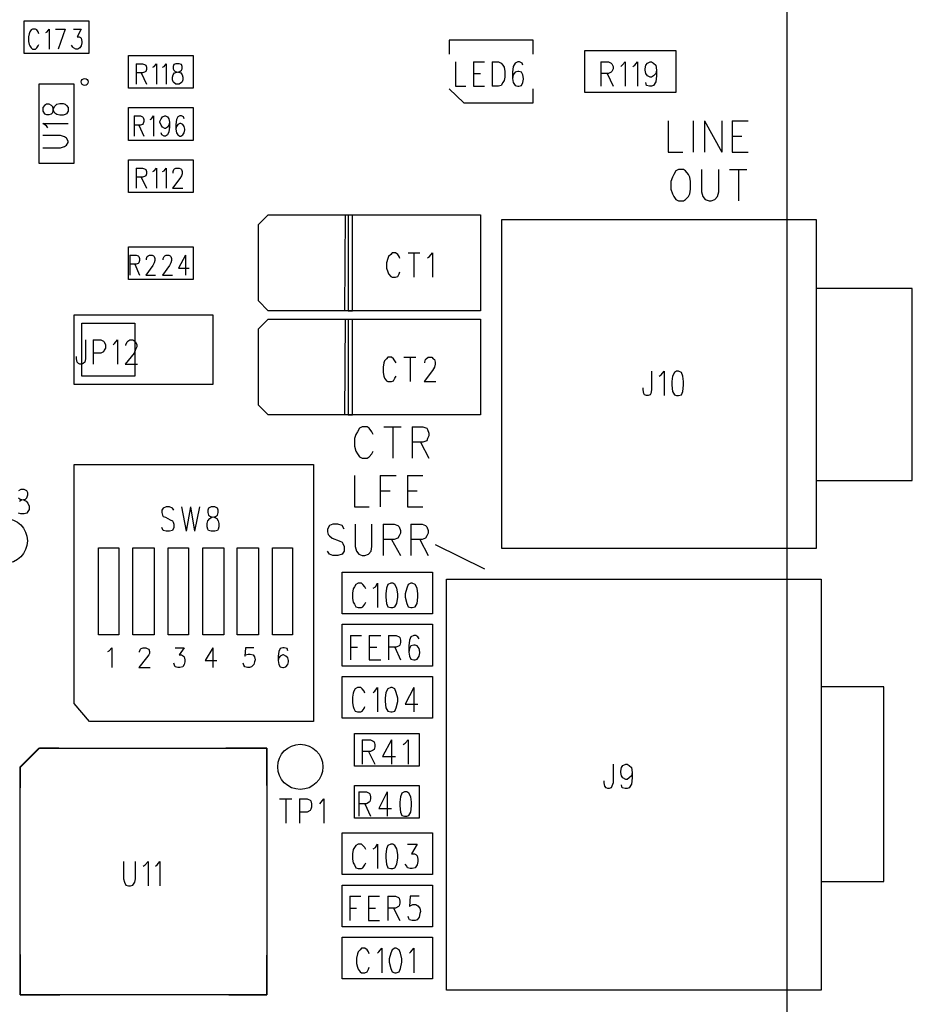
# Model space of a CAD drawing. Extents: x 11.9 to 28.1, y 10.8 to 21.2.
# Tile 36 of 53: x 22.3 to 23.6, y 15.7 to 17.2. Entities that reach past the tile are written whole.
import ezdxf

# ---------------------------------------------------------------- set-up
doc = ezdxf.new("R2010")
doc.units = 0
doc.header["$MEASUREMENT"] = 0
doc.layers.add('LAYNR1', color=2, linetype='Continuous')

msp = doc.modelspace()

# ---------------------------------------------------------------- linework, layer by layer
at = {"layer": 'LAYNR1', "color": 7}
for points in [[(23.448, 14.641), (23.448, 20.041)], [(22.351, 17.164), (22.444, 17.164)], [(22.351, 17.117), (22.351, 17.164)], [(22.444, 17.164), (22.444, 17.117)], [(22.369, 17.151), (22.367, 17.152), (22.363, 17.152), (22.361, 17.151), (22.359, 17.148), (22.358, 17.145)], [(22.372, 17.145), (22.371, 17.148), (22.369, 17.151)], [(22.382, 17.147), (22.384, 17.148), (22.387, 17.152), (22.387, 17.123)], [(22.396, 17.152), (22.41, 17.152)], [(22.41, 17.152), (22.4, 17.123)], [(22.422, 17.152), (22.433, 17.152), (22.427, 17.141), (22.43, 17.141), (22.432, 17.14), (22.433, 17.139), (22.434, 17.134), (22.434, 17.132), (22.433, 17.128), (22.431, 17.125), (22.428, 17.123), (22.425, 17.123), (22.422, 17.125), (22.421, 17.126), (22.419, 17.129)], [(22.358, 17.145), (22.357, 17.141), (22.357, 17.134), (22.358, 17.13)], [(23.083, 17.136), (22.962, 17.136)], [(22.962, 17.136), (22.962, 17.116)], [(23.083, 17.116), (23.083, 17.136)], [(22.358, 17.13), (22.359, 17.128), (22.361, 17.125), (22.363, 17.123), (22.367, 17.123), (22.369, 17.125)], [(22.369, 17.125), (22.371, 17.128), (22.372, 17.13)], [(23.157, 17.121), (23.288, 17.121)], [(23.157, 17.061), (23.157, 17.121)], [(23.288, 17.121), (23.288, 17.061)], [(22.444, 17.117), (22.351, 17.117)], [(22.501, 17.067), (22.501, 17.114)], [(22.501, 17.114), (22.594, 17.114)], [(22.594, 17.114), (22.594, 17.067)], [(22.512, 17.102), (22.512, 17.073)], [(22.512, 17.102), (22.521, 17.102), (22.524, 17.101), (22.526, 17.1), (22.527, 17.097), (22.527, 17.094), (22.526, 17.091), (22.524, 17.09), (22.521, 17.089), (22.512, 17.089)], [(22.536, 17.097), (22.538, 17.098), (22.541, 17.102), (22.541, 17.073)], [(22.55, 17.097), (22.552, 17.098), (22.555, 17.102), (22.555, 17.073)], [(22.564, 17.083), (22.565, 17.086), (22.567, 17.089), (22.571, 17.09), (22.575, 17.091), (22.577, 17.093), (22.578, 17.095), (22.578, 17.098), (22.577, 17.101), (22.574, 17.102), (22.569, 17.102)], [(22.569, 17.102), (22.566, 17.101), (22.565, 17.098), (22.565, 17.095), (22.566, 17.093), (22.568, 17.091), (22.573, 17.09), (22.576, 17.089)], [(22.971, 17.105), (22.971, 17.07)], [(22.997, 17.105), (22.997, 17.07)], [(22.997, 17.105), (23.013, 17.105)], [(23.024, 17.105), (23.024, 17.07)], [(23.024, 17.105), (23.033, 17.105)], [(23.033, 17.105), (23.037, 17.103)], [(23.037, 17.103), (23.039, 17.1)], [(23.039, 17.1), (23.041, 17.097)], [(23.041, 17.097), (23.042, 17.091)], [(23.054, 17.098), (23.053, 17.09)], [(23.057, 17.103), (23.054, 17.098)], [(23.061, 17.105), (23.057, 17.103)], [(23.063, 17.105), (23.061, 17.105)], [(23.067, 17.103), (23.063, 17.105)], [(23.068, 17.1), (23.067, 17.103)], [(23.18, 17.105), (23.18, 17.07)], [(23.18, 17.105), (23.191, 17.105), (23.195, 17.103), (23.196, 17.102), (23.198, 17.098), (23.198, 17.095), (23.196, 17.091), (23.195, 17.09), (23.191, 17.088), (23.18, 17.088)], [(23.209, 17.098), (23.211, 17.1), (23.215, 17.105), (23.215, 17.07)], [(23.226, 17.098), (23.229, 17.1), (23.233, 17.105), (23.233, 17.07)], [(23.26, 17.093), (23.259, 17.088), (23.256, 17.085), (23.253, 17.083), (23.251, 17.083), (23.247, 17.085), (23.245, 17.088), (23.244, 17.093), (23.244, 17.095), (23.245, 17.1), (23.247, 17.103), (23.251, 17.105), (23.253, 17.105), (23.256, 17.103), (23.259, 17.1), (23.26, 17.093), (23.26, 17.085), (23.259, 17.076), (23.256, 17.071), (23.253, 17.07), (23.25, 17.07), (23.246, 17.071), (23.245, 17.075)], [(22.519, 17.089), (22.527, 17.073)], [(22.576, 17.089), (22.578, 17.086), (22.579, 17.083), (22.579, 17.079), (22.578, 17.076), (22.577, 17.075), (22.574, 17.073), (22.569, 17.073), (22.566, 17.075), (22.565, 17.076), (22.564, 17.079)], [(22.564, 17.079), (22.564, 17.083)], [(22.997, 17.088), (23.007, 17.088)], [(23.041, 17.078), (23.039, 17.075)], [(23.042, 17.083), (23.041, 17.078)], [(23.042, 17.091), (23.042, 17.083)], [(23.053, 17.09), (23.053, 17.081)], [(23.054, 17.086), (23.053, 17.081)], [(23.053, 17.081), (23.054, 17.075)], [(23.057, 17.09), (23.054, 17.086)], [(23.061, 17.091), (23.057, 17.09)], [(23.062, 17.091), (23.061, 17.091)], [(23.066, 17.09), (23.062, 17.091)], [(23.068, 17.086), (23.066, 17.09)], [(23.069, 17.081), (23.068, 17.086)], [(23.068, 17.075), (23.069, 17.08)], [(23.069, 17.08), (23.069, 17.081)], [(23.189, 17.088), (23.198, 17.07)], [(22.372, 17.073), (22.372, 16.959)], [(22.423, 17.073), (22.372, 17.073)], [(22.423, 16.959), (22.423, 17.073)], [(22.594, 17.067), (22.501, 17.067)], [(22.962, 17.066), (22.983, 17.046)], [(22.971, 17.07), (22.986, 17.07)], [(22.997, 17.07), (23.013, 17.07)], [(23.033, 17.07), (23.024, 17.07)], [(23.037, 17.071), (23.033, 17.07)], [(23.039, 17.075), (23.037, 17.071)], [(23.054, 17.075), (23.057, 17.071)], [(23.057, 17.071), (23.061, 17.07)], [(23.061, 17.07), (23.062, 17.07)], [(23.062, 17.07), (23.066, 17.071)], [(23.066, 17.071), (23.068, 17.075)], [(23.083, 17.046), (23.083, 17.066)], [(23.288, 17.061), (23.157, 17.061)], [(22.501, 17.039), (22.594, 17.039)], [(22.501, 16.992), (22.501, 17.039)], [(22.594, 17.039), (22.594, 16.992)], [(22.983, 17.046), (23.083, 17.046)], [(22.509, 17.027), (22.509, 16.998)], [(22.509, 17.027), (22.518, 17.027), (22.521, 17.026), (22.522, 17.025), (22.523, 17.022), (22.523, 17.019), (22.522, 17.016), (22.521, 17.015), (22.518, 17.014), (22.509, 17.014)], [(22.532, 17.022), (22.534, 17.023), (22.537, 17.027), (22.537, 16.998)], [(22.56, 17.018), (22.559, 17.014), (22.557, 17.011), (22.554, 17.009), (22.553, 17.009), (22.55, 17.011), (22.548, 17.014), (22.546, 17.018), (22.546, 17.019), (22.548, 17.023), (22.55, 17.026), (22.553, 17.027), (22.554, 17.027), (22.557, 17.026), (22.559, 17.023), (22.56, 17.018), (22.56, 17.011), (22.559, 17.004), (22.557, 17), (22.554, 16.998), (22.552, 16.998), (22.549, 17), (22.548, 17.003)], [(22.581, 17.023), (22.58, 17.026), (22.577, 17.027), (22.575, 17.027), (22.572, 17.026), (22.57, 17.022), (22.569, 17.015), (22.569, 17.008), (22.57, 17.003), (22.572, 17), (22.575, 16.998), (22.576, 16.998), (22.579, 17), (22.581, 17.003), (22.582, 17.007), (22.582, 17.008), (22.581, 17.012), (22.579, 17.015), (22.576, 17.016), (22.575, 17.016), (22.572, 17.015), (22.57, 17.012), (22.569, 17.008)], [(22.385, 17.01), (22.383, 17.013), (22.378, 17.016), (22.414, 17.016)], [(22.516, 17.014), (22.523, 16.998)], [(23.277, 17.02), (23.277, 16.975)], [(23.313, 17.02), (23.313, 16.975)], [(23.329, 17.02), (23.329, 16.975)], [(23.329, 17.02), (23.354, 16.975)], [(23.354, 17.02), (23.354, 16.975)], [(23.369, 17.02), (23.369, 16.975)], [(23.369, 17.02), (23.392, 17.02)], [(22.378, 16.981), (22.403, 16.981), (22.409, 16.983), (22.412, 16.985), (22.414, 16.989), (22.414, 16.991), (22.412, 16.995), (22.409, 16.997), (22.403, 16.999), (22.378, 16.999)], [(23.369, 16.998), (23.383, 16.998)], [(22.594, 16.992), (22.501, 16.992)], [(22.501, 16.964), (22.594, 16.964)], [(22.501, 16.917), (22.501, 16.964)], [(22.594, 16.964), (22.594, 16.917)], [(23.277, 16.975), (23.298, 16.975)], [(23.369, 16.975), (23.392, 16.975)], [(22.372, 16.959), (22.423, 16.959)], [(22.512, 16.952), (22.512, 16.923)], [(22.512, 16.952), (22.521, 16.952), (22.524, 16.951), (22.526, 16.95), (22.527, 16.947), (22.527, 16.944), (22.526, 16.941), (22.524, 16.94), (22.521, 16.939), (22.512, 16.939)], [(22.536, 16.947), (22.538, 16.948), (22.541, 16.952), (22.541, 16.923)], [(22.55, 16.947), (22.552, 16.948), (22.555, 16.952), (22.555, 16.923)], [(22.576, 16.951), (22.577, 16.95), (22.578, 16.947), (22.578, 16.944), (22.577, 16.941), (22.575, 16.937), (22.564, 16.923)], [(22.565, 16.945), (22.565, 16.947), (22.566, 16.95), (22.567, 16.951), (22.569, 16.952), (22.574, 16.952), (22.576, 16.951)], [(23.292, 16.95), (23.288, 16.948), (23.285, 16.943), (23.283, 16.939)], [(23.308, 16.939), (23.306, 16.943), (23.302, 16.948), (23.299, 16.95), (23.292, 16.95)], [(23.325, 16.95), (23.325, 16.918), (23.327, 16.911), (23.33, 16.907), (23.336, 16.905)], [(23.339, 16.905), (23.344, 16.907), (23.348, 16.911), (23.35, 16.918), (23.35, 16.95)], [(23.365, 16.95), (23.39, 16.95)], [(23.378, 16.95), (23.378, 16.905)], [(22.519, 16.939), (22.527, 16.923)], [(23.283, 16.939), (23.281, 16.933), (23.281, 16.922)], [(23.309, 16.922), (23.309, 16.933), (23.308, 16.939)], [(22.564, 16.923), (22.579, 16.923)], [(23.281, 16.922), (23.283, 16.915), (23.285, 16.911), (23.288, 16.907), (23.292, 16.905)], [(23.299, 16.905), (23.302, 16.907), (23.306, 16.911), (23.308, 16.915), (23.309, 16.922)], [(22.594, 16.917), (22.501, 16.917)], [(23.292, 16.905), (23.299, 16.905)], [(23.336, 16.905), (23.339, 16.905)], [(22.688, 16.871), (22.702, 16.885)], [(22.702, 16.885), (23.007, 16.885)], [(22.812, 16.747), (22.813, 16.885)], [(22.813, 16.885), (22.817, 16.885)], [(22.817, 16.885), (22.817, 16.747)], [(22.823, 16.747), (22.823, 16.885)], [(23.007, 16.885), (23.007, 16.747)], [(22.688, 16.761), (22.688, 16.871)], [(23.038, 16.405), (23.038, 16.878)], [(23.038, 16.878), (23.49, 16.878)], [(23.49, 16.878), (23.49, 16.405)], [(22.501, 16.792), (22.501, 16.839)], [(22.501, 16.839), (22.594, 16.839)], [(22.594, 16.839), (22.594, 16.792)], [(22.503, 16.827), (22.503, 16.798)], [(22.503, 16.827), (22.512, 16.827), (22.515, 16.826), (22.516, 16.825), (22.517, 16.822), (22.517, 16.819), (22.516, 16.816), (22.515, 16.815), (22.512, 16.814), (22.503, 16.814)], [(22.527, 16.82), (22.527, 16.822), (22.528, 16.825), (22.529, 16.826), (22.531, 16.827), (22.535, 16.827), (22.537, 16.826), (22.538, 16.825), (22.539, 16.822), (22.539, 16.819), (22.538, 16.816), (22.536, 16.812), (22.526, 16.798), (22.54, 16.798)], [(22.551, 16.82), (22.551, 16.822), (22.552, 16.825), (22.553, 16.826), (22.555, 16.827), (22.559, 16.827), (22.561, 16.826), (22.562, 16.825), (22.563, 16.822), (22.563, 16.819), (22.562, 16.816), (22.56, 16.812), (22.55, 16.798), (22.564, 16.798)], [(22.583, 16.827), (22.573, 16.808), (22.588, 16.808)], [(22.583, 16.827), (22.583, 16.798)], [(22.891, 16.822), (22.89, 16.825), (22.888, 16.828), (22.885, 16.83), (22.88, 16.83), (22.878, 16.828), (22.875, 16.825), (22.874, 16.822), (22.872, 16.816), (22.872, 16.808), (22.874, 16.803), (22.875, 16.8), (22.878, 16.796), (22.88, 16.795), (22.885, 16.795), (22.888, 16.796), (22.89, 16.8), (22.891, 16.803)], [(22.903, 16.83), (22.92, 16.83)], [(22.911, 16.83), (22.911, 16.795)], [(22.931, 16.823), (22.934, 16.825), (22.938, 16.83), (22.938, 16.795)], [(22.51, 16.814), (22.517, 16.798)], [(22.594, 16.792), (22.501, 16.792)], [(23.628, 16.779), (23.49, 16.779)], [(23.628, 16.503), (23.628, 16.779)], [(22.702, 16.747), (22.688, 16.761)], [(22.423, 16.741), (22.622, 16.741)], [(22.423, 16.641), (22.423, 16.741)], [(22.622, 16.741), (22.622, 16.641)], [(23.007, 16.747), (22.702, 16.747)], [(22.817, 16.747), (22.823, 16.747)], [(22.434, 16.729), (22.51, 16.729)], [(22.434, 16.653), (22.434, 16.729)], [(22.51, 16.729), (22.51, 16.653)], [(22.688, 16.721), (22.702, 16.735)], [(22.702, 16.735), (23.007, 16.735)], [(22.812, 16.597), (22.813, 16.735)], [(22.813, 16.735), (22.817, 16.735)], [(22.817, 16.735), (22.817, 16.597)], [(22.823, 16.597), (22.823, 16.735)], [(23.007, 16.735), (23.007, 16.597)], [(22.688, 16.611), (22.688, 16.721)], [(22.439, 16.705), (22.439, 16.678), (22.438, 16.673), (22.436, 16.671), (22.434, 16.67), (22.431, 16.67), (22.429, 16.671), (22.427, 16.673), (22.426, 16.678), (22.426, 16.681)], [(22.45, 16.705), (22.45, 16.67)], [(22.45, 16.705), (22.461, 16.705), (22.465, 16.703), (22.466, 16.702), (22.468, 16.698), (22.468, 16.693), (22.466, 16.69), (22.465, 16.688), (22.461, 16.686), (22.45, 16.686)], [(22.479, 16.698), (22.481, 16.7), (22.485, 16.705), (22.485, 16.67)], [(22.497, 16.697), (22.497, 16.698), (22.499, 16.702), (22.5, 16.703), (22.503, 16.705), (22.507, 16.705), (22.51, 16.703), (22.511, 16.702), (22.513, 16.698), (22.513, 16.695), (22.511, 16.691), (22.509, 16.686), (22.496, 16.67), (22.514, 16.67)], [(22.868, 16.672), (22.867, 16.666)], [(22.869, 16.675), (22.868, 16.672)], [(22.872, 16.678), (22.869, 16.675)], [(22.874, 16.68), (22.872, 16.678)], [(22.879, 16.68), (22.874, 16.68)], [(22.882, 16.678), (22.879, 16.68)], [(22.884, 16.675), (22.882, 16.678)], [(22.886, 16.672), (22.884, 16.675)], [(22.897, 16.68), (22.914, 16.68)], [(22.906, 16.68), (22.906, 16.645)], [(22.927, 16.673), (22.928, 16.677)], [(22.927, 16.672), (22.927, 16.673)], [(22.928, 16.677), (22.929, 16.678)], [(22.929, 16.678), (22.932, 16.68)], [(22.932, 16.68), (22.937, 16.68)], [(22.937, 16.68), (22.939, 16.678)], [(22.939, 16.678), (22.941, 16.677)], [(22.941, 16.677), (22.942, 16.673)], [(22.942, 16.67), (22.941, 16.666)], [(22.942, 16.673), (22.942, 16.67)], [(22.51, 16.653), (22.434, 16.653)], [(22.867, 16.666), (22.867, 16.658)], [(22.867, 16.658), (22.868, 16.653)], [(22.868, 16.653), (22.869, 16.65)], [(22.884, 16.65), (22.886, 16.653)], [(22.938, 16.661), (22.926, 16.645)], [(22.941, 16.666), (22.938, 16.661)], [(23.253, 16.66), (23.253, 16.633)], [(23.264, 16.653), (23.267, 16.655)], [(23.267, 16.655), (23.271, 16.66)], [(23.271, 16.66), (23.271, 16.625)], [(23.283, 16.653), (23.282, 16.645)], [(23.286, 16.658), (23.283, 16.653)], [(23.289, 16.66), (23.286, 16.658)], [(23.292, 16.66), (23.289, 16.66)], [(23.296, 16.658), (23.292, 16.66)], [(23.298, 16.653), (23.296, 16.658)], [(23.299, 16.645), (23.298, 16.653)], [(22.622, 16.641), (22.423, 16.641)], [(22.869, 16.65), (22.872, 16.646)], [(22.872, 16.646), (22.874, 16.645)], [(22.874, 16.645), (22.879, 16.645)], [(22.879, 16.645), (22.882, 16.646)], [(22.882, 16.646), (22.884, 16.65)], [(22.926, 16.645), (22.943, 16.645)], [(23.282, 16.645), (23.282, 16.64)], [(23.282, 16.64), (23.283, 16.631)], [(23.298, 16.631), (23.299, 16.64)], [(23.299, 16.64), (23.299, 16.645)], [(23.241, 16.633), (23.241, 16.636)], [(23.242, 16.628), (23.241, 16.633)], [(23.243, 16.626), (23.242, 16.628)], [(23.246, 16.625), (23.243, 16.626)], [(23.248, 16.625), (23.246, 16.625)], [(23.251, 16.626), (23.248, 16.625)], [(23.252, 16.628), (23.251, 16.626)], [(23.253, 16.633), (23.252, 16.628)], [(23.283, 16.631), (23.286, 16.626)], [(23.286, 16.626), (23.289, 16.625)], [(23.289, 16.625), (23.292, 16.625)], [(23.292, 16.625), (23.296, 16.626)], [(23.296, 16.626), (23.298, 16.631)], [(22.702, 16.597), (22.688, 16.611)], [(23.007, 16.597), (22.702, 16.597)], [(22.817, 16.597), (22.823, 16.597)], [(22.828, 16.569), (22.826, 16.563), (22.826, 16.552)], [(22.853, 16.569), (22.851, 16.573), (22.847, 16.578), (22.844, 16.58), (22.837, 16.58), (22.833, 16.578), (22.83, 16.573), (22.828, 16.569)], [(22.868, 16.58), (22.893, 16.58)], [(22.881, 16.58), (22.881, 16.535)], [(22.909, 16.58), (22.909, 16.535)], [(22.909, 16.58), (22.924, 16.58), (22.93, 16.578), (22.931, 16.576), (22.933, 16.571), (22.933, 16.567), (22.931, 16.563), (22.93, 16.56), (22.924, 16.558), (22.909, 16.558)], [(22.921, 16.558), (22.933, 16.535)], [(22.826, 16.552), (22.828, 16.545), (22.83, 16.541), (22.833, 16.537), (22.837, 16.535)], [(22.844, 16.535), (22.847, 16.537), (22.851, 16.541), (22.853, 16.545)], [(22.423, 16.526), (22.767, 16.526)], [(22.423, 16.182), (22.423, 16.526)], [(22.767, 16.526), (22.767, 16.156)], [(22.837, 16.535), (22.844, 16.535)], [(22.826, 16.51), (22.826, 16.465)], [(22.863, 16.51), (22.863, 16.465)], [(22.863, 16.51), (22.886, 16.51)], [(22.902, 16.51), (22.902, 16.465)], [(22.902, 16.51), (22.924, 16.51)], [(23.49, 16.503), (23.628, 16.503)], [(22.344, 16.473), (22.347, 16.475), (22.353, 16.476), (22.355, 16.478), (22.356, 16.482), (22.356, 16.485), (22.355, 16.488), (22.351, 16.49), (22.346, 16.49), (22.346, 16.49), (22.343, 16.488)], [(22.863, 16.488), (22.877, 16.488)], [(22.902, 16.488), (22.916, 16.488)], [(22.343, 16.478), (22.345, 16.476), (22.35, 16.475), (22.354, 16.473), (22.356, 16.47), (22.358, 16.466), (22.358, 16.461), (22.356, 16.458), (22.355, 16.456), (22.351, 16.455), (22.346, 16.455), (22.343, 16.456)], [(22.566, 16.46), (22.564, 16.463), (22.56, 16.465), (22.555, 16.465), (22.551, 16.463), (22.549, 16.46), (22.549, 16.457), (22.55, 16.453), (22.551, 16.451), (22.554, 16.45), (22.561, 16.446), (22.564, 16.445), (22.565, 16.443), (22.566, 16.44), (22.566, 16.435), (22.564, 16.431), (22.56, 16.43), (22.555, 16.43), (22.551, 16.431), (22.549, 16.435)], [(22.577, 16.465), (22.584, 16.43)], [(22.59, 16.465), (22.584, 16.43)], [(22.59, 16.465), (22.596, 16.43)], [(22.603, 16.465), (22.596, 16.43)], [(22.826, 16.465), (22.847, 16.465)], [(22.902, 16.465), (22.924, 16.465)], [(22.811, 16.433), (22.808, 16.438), (22.802, 16.44), (22.795, 16.44), (22.79, 16.438), (22.787, 16.433), (22.787, 16.429)], [(22.827, 16.44), (22.827, 16.408), (22.829, 16.401), (22.832, 16.397), (22.837, 16.395)], [(22.841, 16.395), (22.846, 16.397), (22.85, 16.401), (22.851, 16.408), (22.851, 16.44)], [(22.867, 16.44), (22.867, 16.395)], [(22.867, 16.44), (22.883, 16.44), (22.888, 16.438), (22.89, 16.436), (22.892, 16.431), (22.892, 16.427), (22.89, 16.423), (22.888, 16.42), (22.883, 16.418), (22.867, 16.418)], [(22.907, 16.44), (22.907, 16.395)], [(22.907, 16.44), (22.923, 16.44), (22.928, 16.438), (22.93, 16.436), (22.932, 16.431), (22.932, 16.427), (22.93, 16.423), (22.928, 16.42), (22.923, 16.418), (22.907, 16.418)], [(22.787, 16.429), (22.788, 16.425), (22.79, 16.423), (22.794, 16.42), (22.804, 16.416), (22.808, 16.414), (22.809, 16.412)], [(22.809, 16.412), (22.811, 16.408), (22.811, 16.401), (22.808, 16.397), (22.802, 16.395)], [(22.879, 16.418), (22.892, 16.395)], [(22.92, 16.418), (22.932, 16.395)], [(22.458, 16.406), (22.487, 16.406)], [(22.458, 16.281), (22.458, 16.406)], [(22.487, 16.406), (22.487, 16.281)], [(22.507, 16.406), (22.538, 16.406)], [(22.507, 16.281), (22.507, 16.406)], [(22.538, 16.406), (22.538, 16.281)], [(22.558, 16.406), (22.587, 16.406)], [(22.558, 16.281), (22.558, 16.406)], [(22.587, 16.406), (22.587, 16.281)], [(22.608, 16.406), (22.638, 16.406)], [(22.608, 16.281), (22.608, 16.406)], [(22.638, 16.406), (22.638, 16.281)], [(22.657, 16.406), (22.688, 16.406)], [(22.657, 16.281), (22.657, 16.406)], [(22.688, 16.406), (22.688, 16.281)], [(22.708, 16.406), (22.737, 16.406)], [(22.708, 16.281), (22.708, 16.406)], [(22.737, 16.406), (22.737, 16.281)], [(22.795, 16.395), (22.79, 16.397), (22.787, 16.401)], [(22.942, 16.411), (23.013, 16.376)], [(23.49, 16.405), (23.038, 16.405)], [(22.802, 16.395), (22.795, 16.395)], [(22.837, 16.395), (22.841, 16.395)], [(22.808, 16.311), (22.808, 16.371)], [(22.808, 16.371), (22.938, 16.371)], [(22.938, 16.371), (22.938, 16.311)], [(22.831, 16.355), (22.828, 16.353)], [(22.836, 16.355), (22.831, 16.355)], [(22.838, 16.353), (22.836, 16.355)], [(22.856, 16.35), (22.859, 16.355)], [(22.859, 16.355), (22.859, 16.32)], [(22.878, 16.355), (22.874, 16.353)], [(22.881, 16.355), (22.878, 16.355)], [(22.884, 16.353), (22.881, 16.355)], [(22.907, 16.355), (22.903, 16.353)], [(22.909, 16.355), (22.907, 16.355)], [(22.913, 16.353), (22.909, 16.355)], [(22.958, 15.77), (22.958, 16.361)], [(22.958, 16.361), (23.497, 16.361)], [(23.497, 16.361), (23.497, 15.77)], [(22.824, 16.347), (22.823, 16.341)], [(22.823, 16.341), (22.823, 16.333)], [(22.826, 16.35), (22.824, 16.347)], [(22.828, 16.353), (22.826, 16.35)], [(22.841, 16.35), (22.838, 16.353)], [(22.842, 16.347), (22.841, 16.35)], [(22.853, 16.348), (22.856, 16.35)], [(22.872, 16.348), (22.871, 16.34)], [(22.874, 16.353), (22.872, 16.348)], [(22.887, 16.348), (22.884, 16.353)], [(22.888, 16.34), (22.887, 16.348)], [(22.901, 16.348), (22.899, 16.34)], [(22.903, 16.353), (22.901, 16.348)], [(22.916, 16.348), (22.913, 16.353)], [(22.917, 16.34), (22.916, 16.348)], [(22.823, 16.333), (22.824, 16.328)], [(22.824, 16.328), (22.826, 16.325)], [(22.841, 16.325), (22.842, 16.328)], [(22.871, 16.34), (22.871, 16.335)], [(22.871, 16.335), (22.872, 16.326)], [(22.887, 16.326), (22.888, 16.335)], [(22.888, 16.335), (22.888, 16.34)], [(22.899, 16.34), (22.899, 16.335)], [(22.899, 16.335), (22.901, 16.326)], [(22.916, 16.326), (22.917, 16.335)], [(22.917, 16.335), (22.917, 16.34)], [(22.826, 16.325), (22.828, 16.321)], [(22.828, 16.321), (22.831, 16.32)], [(22.831, 16.32), (22.836, 16.32)], [(22.836, 16.32), (22.838, 16.321)], [(22.838, 16.321), (22.841, 16.325)], [(22.872, 16.326), (22.874, 16.321)], [(22.874, 16.321), (22.878, 16.32)], [(22.878, 16.32), (22.881, 16.32)], [(22.881, 16.32), (22.884, 16.321)], [(22.884, 16.321), (22.887, 16.326)], [(22.901, 16.326), (22.903, 16.321)], [(22.903, 16.321), (22.907, 16.32)], [(22.907, 16.32), (22.909, 16.32)], [(22.909, 16.32), (22.913, 16.321)], [(22.913, 16.321), (22.916, 16.326)], [(22.938, 16.311), (22.808, 16.311)], [(22.808, 16.296), (22.938, 16.296)], [(22.808, 16.236), (22.808, 16.296)], [(22.938, 16.296), (22.938, 16.236)], [(22.487, 16.281), (22.458, 16.281)], [(22.538, 16.281), (22.507, 16.281)], [(22.587, 16.281), (22.558, 16.281)], [(22.638, 16.281), (22.608, 16.281)], [(22.688, 16.281), (22.657, 16.281)], [(22.737, 16.281), (22.708, 16.281)], [(22.82, 16.28), (22.82, 16.245)], [(22.82, 16.28), (22.836, 16.28)], [(22.847, 16.28), (22.847, 16.245)], [(22.847, 16.28), (22.864, 16.28)], [(22.875, 16.28), (22.875, 16.245)], [(22.875, 16.28), (22.886, 16.28), (22.89, 16.278), (22.891, 16.277), (22.892, 16.273), (22.892, 16.27), (22.891, 16.266), (22.89, 16.265), (22.886, 16.263), (22.875, 16.263)], [(22.919, 16.275), (22.917, 16.278), (22.914, 16.28), (22.911, 16.28), (22.907, 16.278), (22.905, 16.273), (22.904, 16.265), (22.904, 16.256), (22.905, 16.25), (22.907, 16.246), (22.911, 16.245), (22.913, 16.245), (22.916, 16.246), (22.919, 16.25), (22.92, 16.255), (22.92, 16.256), (22.919, 16.261), (22.916, 16.265), (22.913, 16.266), (22.911, 16.266), (22.907, 16.265), (22.905, 16.261), (22.904, 16.256)], [(22.471, 16.257), (22.473, 16.258), (22.477, 16.262), (22.477, 16.234)], [(22.517, 16.256), (22.517, 16.257), (22.518, 16.26), (22.519, 16.261), (22.522, 16.262), (22.526, 16.262), (22.528, 16.261), (22.53, 16.26), (22.531, 16.257), (22.531, 16.254), (22.53, 16.252), (22.527, 16.248), (22.516, 16.234)], [(22.568, 16.262), (22.581, 16.262), (22.574, 16.252), (22.577, 16.252), (22.58, 16.25), (22.581, 16.249), (22.582, 16.245)], [(22.622, 16.262), (22.611, 16.244), (22.628, 16.244)], [(22.622, 16.262), (22.622, 16.234)], [(22.681, 16.262), (22.669, 16.262), (22.668, 16.25), (22.669, 16.252), (22.673, 16.253), (22.676, 16.253), (22.68, 16.252), (22.682, 16.249), (22.683, 16.245)], [(22.73, 16.258), (22.729, 16.261), (22.725, 16.262), (22.723, 16.262), (22.719, 16.261), (22.717, 16.257), (22.716, 16.25), (22.716, 16.244), (22.717, 16.238), (22.719, 16.235), (22.723, 16.234)], [(22.82, 16.263), (22.83, 16.263)], [(22.847, 16.263), (22.858, 16.263)], [(22.884, 16.263), (22.892, 16.245)], [(22.582, 16.245), (22.582, 16.242), (22.581, 16.238), (22.579, 16.235), (22.575, 16.234)], [(22.683, 16.245), (22.682, 16.242), (22.681, 16.238), (22.678, 16.235), (22.675, 16.234)], [(22.724, 16.234), (22.727, 16.235), (22.73, 16.238), (22.731, 16.242), (22.731, 16.244), (22.73, 16.248), (22.727, 16.25), (22.724, 16.252), (22.723, 16.252), (22.719, 16.25), (22.717, 16.248), (22.716, 16.244)], [(22.847, 16.245), (22.864, 16.245)], [(22.516, 16.234), (22.532, 16.234)], [(22.572, 16.234), (22.568, 16.235), (22.567, 16.237), (22.566, 16.24)], [(22.575, 16.234), (22.572, 16.234)], [(22.672, 16.234), (22.668, 16.235), (22.667, 16.237), (22.666, 16.24)], [(22.675, 16.234), (22.672, 16.234)], [(22.723, 16.234), (22.724, 16.234)], [(22.938, 16.236), (22.808, 16.236)], [(22.808, 16.161), (22.808, 16.221)], [(22.808, 16.221), (22.938, 16.221)], [(22.938, 16.221), (22.938, 16.161)], [(22.841, 16.197), (22.84, 16.2), (22.837, 16.203), (22.835, 16.205), (22.83, 16.205), (22.827, 16.203), (22.825, 16.2), (22.824, 16.197), (22.823, 16.191), (22.823, 16.183), (22.824, 16.178), (22.825, 16.175), (22.827, 16.171), (22.83, 16.17), (22.835, 16.17), (22.837, 16.171), (22.84, 16.175), (22.841, 16.178)], [(22.853, 16.198), (22.855, 16.2), (22.859, 16.205), (22.859, 16.17)], [(22.911, 16.205), (22.899, 16.181), (22.917, 16.181)], [(22.911, 16.205), (22.911, 16.17)], [(23.587, 16.206), (23.497, 16.206)], [(23.587, 15.926), (23.587, 16.206)], [(22.445, 16.156), (22.423, 16.182)], [(22.938, 16.161), (22.808, 16.161)], [(22.767, 16.156), (22.445, 16.156)], [(22.826, 16.139), (22.919, 16.139)], [(22.826, 16.092), (22.826, 16.139)], [(22.837, 16.13), (22.837, 16.095)], [(22.837, 16.13), (22.849, 16.13), (22.853, 16.128), (22.854, 16.127), (22.855, 16.123), (22.855, 16.12), (22.854, 16.116), (22.853, 16.115), (22.849, 16.113), (22.837, 16.113)], [(22.879, 16.13), (22.866, 16.106), (22.885, 16.106)], [(22.879, 16.13), (22.879, 16.095)], [(22.896, 16.123), (22.899, 16.125), (22.903, 16.13), (22.903, 16.095)], [(22.919, 16.139), (22.919, 16.092)], [(22.373, 16.118), (22.345, 16.09)], [(22.345, 16.091), (22.372, 16.118)], [(22.372, 16.118), (22.7, 16.118)], [(22.401, 16.118), (22.373, 16.118)], [(22.7, 16.118), (22.641, 16.118)], [(22.7, 16.064), (22.7, 16.118)], [(22.7, 16.118), (22.7, 15.763)], [(22.846, 16.113), (22.855, 16.095)], [(22.345, 15.763), (22.345, 16.091)], [(22.345, 16.09), (22.345, 16.061)], [(22.919, 16.092), (22.826, 16.092)], [(23.198, 16.095), (23.198, 16.068), (23.196, 16.063), (23.195, 16.061), (23.192, 16.06), (23.19, 16.06), (23.188, 16.061), (23.186, 16.063), (23.185, 16.068), (23.185, 16.071)], [(23.225, 16.083), (23.224, 16.078), (23.221, 16.075), (23.218, 16.073), (23.216, 16.073), (23.212, 16.075), (23.21, 16.078), (23.209, 16.083), (23.209, 16.085), (23.21, 16.09), (23.212, 16.093), (23.216, 16.095), (23.218, 16.095), (23.221, 16.093), (23.224, 16.09), (23.225, 16.083), (23.225, 16.075), (23.224, 16.066), (23.221, 16.061), (23.218, 16.06), (23.215, 16.06), (23.211, 16.061), (23.21, 16.065)], [(22.826, 16.064), (22.919, 16.064)], [(22.826, 16.017), (22.826, 16.064)], [(22.919, 16.064), (22.919, 16.017)], [(22.718, 16.045), (22.736, 16.045)], [(22.727, 16.045), (22.727, 16.01)], [(22.747, 16.045), (22.747, 16.01)], [(22.747, 16.045), (22.758, 16.045)], [(22.758, 16.045), (22.762, 16.043)], [(22.778, 16.04), (22.782, 16.045)], [(22.782, 16.045), (22.782, 16.01)], [(22.832, 16.055), (22.832, 16.02)], [(22.832, 16.055), (22.843, 16.055)], [(22.843, 16.055), (22.847, 16.053)], [(22.847, 16.053), (22.848, 16.052)], [(22.848, 16.052), (22.849, 16.048)], [(22.849, 16.045), (22.848, 16.041)], [(22.849, 16.048), (22.849, 16.045)], [(22.873, 16.055), (22.861, 16.031)], [(22.873, 16.055), (22.873, 16.02)], [(22.892, 16.048), (22.891, 16.04)], [(22.894, 16.053), (22.892, 16.048)], [(22.898, 16.055), (22.894, 16.053)], [(22.901, 16.055), (22.898, 16.055)], [(22.904, 16.053), (22.901, 16.055)], [(22.907, 16.048), (22.904, 16.053)], [(22.908, 16.04), (22.907, 16.048)], [(22.762, 16.043), (22.763, 16.042)], [(22.763, 16.03), (22.762, 16.028)], [(22.763, 16.042), (22.764, 16.038)], [(22.764, 16.033), (22.763, 16.03)], [(22.764, 16.038), (22.764, 16.033)], [(22.776, 16.038), (22.778, 16.04)], [(22.843, 16.038), (22.832, 16.038)], [(22.841, 16.038), (22.849, 16.02)], [(22.847, 16.04), (22.843, 16.038)], [(22.848, 16.041), (22.847, 16.04)], [(22.861, 16.031), (22.879, 16.031)], [(22.891, 16.04), (22.891, 16.035)], [(22.891, 16.035), (22.892, 16.026)], [(22.907, 16.026), (22.908, 16.035)], [(22.908, 16.035), (22.908, 16.04)], [(22.758, 16.026), (22.747, 16.026)], [(22.762, 16.028), (22.758, 16.026)], [(22.919, 16.017), (22.826, 16.017)], [(22.892, 16.026), (22.894, 16.021)], [(22.894, 16.021), (22.898, 16.02)], [(22.898, 16.02), (22.901, 16.02)], [(22.901, 16.02), (22.904, 16.021)], [(22.904, 16.021), (22.907, 16.026)], [(22.808, 15.936), (22.808, 15.996)], [(22.808, 15.996), (22.938, 15.996)], [(22.938, 15.996), (22.938, 15.936)], [(22.826, 15.975), (22.824, 15.972)], [(22.828, 15.978), (22.826, 15.975)], [(22.831, 15.98), (22.828, 15.978)], [(22.836, 15.98), (22.831, 15.98)], [(22.838, 15.978), (22.836, 15.98)], [(22.841, 15.975), (22.838, 15.978)], [(22.842, 15.972), (22.841, 15.975)], [(22.853, 15.973), (22.856, 15.975)], [(22.856, 15.975), (22.859, 15.98)], [(22.859, 15.98), (22.859, 15.945)], [(22.872, 15.973), (22.871, 15.965)], [(22.874, 15.978), (22.872, 15.973)], [(22.878, 15.98), (22.874, 15.978)], [(22.881, 15.98), (22.878, 15.98)], [(22.884, 15.978), (22.881, 15.98)], [(22.887, 15.973), (22.884, 15.978)], [(22.888, 15.965), (22.887, 15.973)], [(22.902, 15.98), (22.916, 15.98)], [(22.916, 15.98), (22.908, 15.966)], [(22.824, 15.972), (22.823, 15.966)], [(22.823, 15.966), (22.823, 15.958)], [(22.871, 15.965), (22.871, 15.96)], [(22.871, 15.96), (22.872, 15.951)], [(22.887, 15.951), (22.888, 15.96)], [(22.888, 15.96), (22.888, 15.965)], [(22.908, 15.966), (22.912, 15.966)], [(22.912, 15.966), (22.914, 15.965)], [(22.914, 15.965), (22.916, 15.963)], [(22.916, 15.963), (22.917, 15.958)], [(22.494, 15.955), (22.494, 15.93), (22.495, 15.925), (22.497, 15.921), (22.501, 15.92), (22.504, 15.92), (22.507, 15.921), (22.51, 15.925), (22.511, 15.93), (22.511, 15.955)], [(22.522, 15.948), (22.525, 15.95), (22.529, 15.955), (22.529, 15.92)], [(22.54, 15.948), (22.542, 15.95), (22.546, 15.955), (22.546, 15.92)], [(22.823, 15.958), (22.824, 15.953)], [(22.824, 15.953), (22.826, 15.95)], [(22.826, 15.95), (22.828, 15.946)], [(22.828, 15.946), (22.831, 15.945)], [(22.831, 15.945), (22.836, 15.945)], [(22.836, 15.945), (22.838, 15.946)], [(22.838, 15.946), (22.841, 15.95)], [(22.841, 15.95), (22.842, 15.953)], [(22.872, 15.951), (22.874, 15.946)], [(22.874, 15.946), (22.878, 15.945)], [(22.878, 15.945), (22.881, 15.945)], [(22.881, 15.945), (22.884, 15.946)], [(22.884, 15.946), (22.887, 15.951)], [(22.901, 15.948), (22.899, 15.951)], [(22.902, 15.946), (22.901, 15.948)], [(22.906, 15.945), (22.902, 15.946)], [(22.909, 15.945), (22.906, 15.945)], [(22.913, 15.946), (22.909, 15.945)], [(22.916, 15.95), (22.913, 15.946)], [(22.917, 15.955), (22.916, 15.95)], [(22.917, 15.958), (22.917, 15.955)], [(22.938, 15.936), (22.808, 15.936)], [(22.808, 15.921), (22.938, 15.921)], [(22.808, 15.861), (22.808, 15.921)], [(22.938, 15.921), (22.938, 15.861)], [(23.497, 15.926), (23.587, 15.926)], [(22.819, 15.905), (22.819, 15.87)], [(22.819, 15.905), (22.835, 15.905)], [(22.846, 15.905), (22.846, 15.87)], [(22.846, 15.905), (22.862, 15.905)], [(22.874, 15.905), (22.874, 15.87)], [(22.874, 15.905), (22.885, 15.905), (22.889, 15.903), (22.89, 15.902), (22.891, 15.898), (22.891, 15.895), (22.89, 15.891), (22.889, 15.89), (22.885, 15.888), (22.874, 15.888)], [(22.919, 15.905), (22.906, 15.905), (22.905, 15.89), (22.906, 15.891), (22.91, 15.893), (22.914, 15.893), (22.917, 15.891), (22.92, 15.888), (22.921, 15.883), (22.92, 15.88), (22.919, 15.875), (22.916, 15.871), (22.913, 15.87), (22.909, 15.87), (22.905, 15.871), (22.904, 15.873), (22.903, 15.876)], [(22.819, 15.888), (22.829, 15.888)], [(22.846, 15.888), (22.856, 15.888)], [(22.882, 15.888), (22.891, 15.87)], [(22.938, 15.861), (22.808, 15.861)], [(22.846, 15.87), (22.862, 15.87)], [(22.808, 15.786), (22.808, 15.846)], [(22.808, 15.846), (22.938, 15.846)], [(22.938, 15.846), (22.938, 15.786)], [(22.345, 15.821), (22.345, 15.763)], [(22.7, 15.763), (22.7, 15.82)], [(22.847, 15.822), (22.846, 15.825), (22.844, 15.828), (22.841, 15.83), (22.836, 15.83), (22.834, 15.828), (22.831, 15.825), (22.83, 15.822), (22.829, 15.816), (22.829, 15.808), (22.83, 15.803), (22.831, 15.8), (22.834, 15.796), (22.836, 15.795), (22.841, 15.795), (22.844, 15.796), (22.846, 15.8), (22.847, 15.803)], [(22.859, 15.823), (22.861, 15.825), (22.865, 15.83), (22.865, 15.795)], [(22.905, 15.823), (22.907, 15.825), (22.911, 15.83), (22.911, 15.795)], [(22.938, 15.786), (22.808, 15.786)], [(22.345, 15.763), (22.402, 15.763)], [(22.7, 15.763), (22.345, 15.763)], [(22.645, 15.763), (22.7, 15.763)], [(23.497, 15.77), (22.958, 15.77)]]:
    msp.add_lwpolyline(points, dxfattribs=at)
for points in [[(22.378, 17.034), (22.38, 17.03), (22.383, 17.029), (22.387, 17.029), (22.39, 17.03), (22.392, 17.032), (22.393, 17.038), (22.395, 17.041), (22.398, 17.044), (22.402, 17.045), (22.407, 17.045), (22.41, 17.044), (22.412, 17.042), (22.414, 17.039), (22.414, 17.034), (22.412, 17.03), (22.41, 17.029), (22.407, 17.028), (22.402, 17.028), (22.398, 17.029), (22.395, 17.031), (22.393, 17.035), (22.392, 17.04), (22.39, 17.042), (22.387, 17.044), (22.383, 17.044), (22.38, 17.042), (22.378, 17.039), (22.378, 17.034)], [(22.62, 16.465), (22.616, 16.463), (22.615, 16.46), (22.615, 16.457), (22.616, 16.453), (22.619, 16.451), (22.624, 16.45), (22.628, 16.448), (22.63, 16.445), (22.631, 16.441), (22.631, 16.436), (22.63, 16.433), (22.629, 16.431), (22.625, 16.43), (22.62, 16.43), (22.616, 16.431), (22.615, 16.433), (22.614, 16.436), (22.614, 16.441), (22.615, 16.445), (22.618, 16.448), (22.621, 16.45), (22.626, 16.451), (22.629, 16.453), (22.63, 16.457), (22.63, 16.46), (22.629, 16.463), (22.625, 16.465), (22.62, 16.465)], [(22.878, 16.205), (22.874, 16.203), (22.871, 16.198), (22.87, 16.19), (22.87, 16.185), (22.871, 16.176), (22.874, 16.171), (22.878, 16.17), (22.88, 16.17), (22.884, 16.171), (22.886, 16.176), (22.888, 16.185), (22.888, 16.19), (22.886, 16.198), (22.884, 16.203), (22.88, 16.205), (22.878, 16.205)], [(22.884, 15.83), (22.88, 15.828), (22.878, 15.823), (22.876, 15.815), (22.876, 15.81), (22.878, 15.801), (22.88, 15.796), (22.884, 15.795), (22.886, 15.795), (22.89, 15.796), (22.892, 15.801), (22.894, 15.81), (22.894, 15.815), (22.892, 15.823), (22.89, 15.828), (22.886, 15.83), (22.884, 15.83)]]:
    msp.add_lwpolyline(points, close=True, dxfattribs=at)
for centre, radius in [((22.438, 17.076), 0.005), ((22.323, 16.416), 0.0325), ((22.748, 16.091), 0.0325)]:
    msp.add_circle(centre, radius, dxfattribs=at)

doc.saveas('drawing.dxf')
